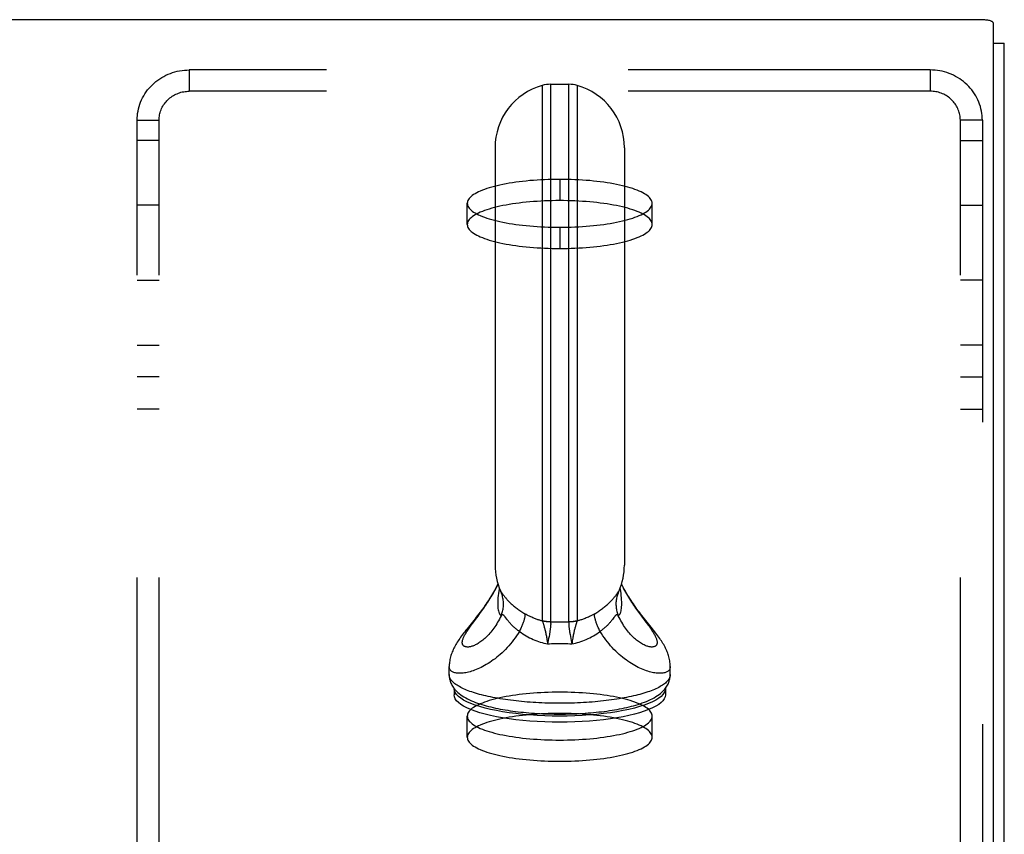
# Model space of a CAD drawing. Header units: inches. Extents: x 0 to 260, y 0 to 168.
# Tile 86 of 95: x 114.86 to 119.52, y 120.98 to 124.84. Entities that reach past the tile are written whole.
import ezdxf

# ---------------------------------------------------------------- set-up
doc = ezdxf.new("R2010")
doc.units = ezdxf.units.IN
doc.header["$LTSCALE"] = 14.290393
doc.header["$MEASUREMENT"] = 0
doc.linetypes.add('HIDDEN', pattern=[0.2, 0.1, -0.1])
doc.layers.get('0').update_dxf_attribs({"linetype": 'CONTINUOUS'})
doc.layers.add('02___PRT_ALL_AXES', color=7, linetype='CONTINUOUS')
doc.layers.add('DEFAULT_2', color=8, linetype='HIDDEN')

msp = doc.modelspace()

# ---------------------------------------------------------------- linework, layer by layer
at = {"color": 7, "linetype": 'Continuous'}
for p, q in [((119.4055, 124.8394), (47.6295, 124.8394)), ((119.4655, 124.8239), (119.4655, 118.3787)), ((119.4655, 124.7289), (119.5175, 124.7289)), ((119.4655, 124.7278), (119.5175, 124.7278)), ((117.331, 124.5283), (117.331, 121.9953)), ((117.3697, 124.5336), (117.3697, 121.9901)), ((117.3697, 124.5336), (117.4572, 124.5336)), ((117.4572, 121.9901), (117.4572, 124.5336)), ((117.4959, 124.5283), (117.4959, 121.9953)), ((117.1075, 124.2332), (117.1075, 122.2586)), ((117.7195, 124.2332), (117.7195, 122.2586)), ((117.1328, 122.1368), (117.1336, 122.1349)), ((117.1336, 122.1349), (117.1344, 122.1327)), ((117.1356, 122.1321), (117.1365, 122.1308)), ((117.1365, 122.1308), (117.139, 122.1273)), ((117.139, 122.1273), (117.1405, 122.1251)), ((117.1405, 122.1251), (117.1424, 122.1226)), ((117.6872, 122.1263), (117.6909, 122.1315)), ((117.0019, 121.9841), (117.0098, 121.9947)), ((117.0098, 121.9947), (117.0267, 122.0174)), ((117.0267, 122.0174), (117.0356, 122.0295)), ((117.1643, 122.0013), (117.1574, 122.0107)), ((117.8002, 122.0174), (117.8211, 121.9893)), ((116.9945, 121.974), (117.0019, 121.9841)), ((117.3591, 121.9017), (117.356, 121.8862)), ((117.361, 121.9116), (117.3591, 121.9017)), ((117.3628, 121.9212), (117.361, 121.9116)), ((117.3645, 121.9303), (117.3628, 121.9212)), ((117.4641, 121.9212), (117.4659, 121.9116)), ((117.4659, 121.9116), (117.4678, 121.9017)), ((117.4678, 121.9017), (117.4709, 121.8862)), ((116.8905, 121.7402), (116.8905, 121.7782)), ((117.9365, 121.7402), (117.9365, 121.7782)), ((116.9135, 121.6736), (116.9137, 121.675)), ((116.9135, 121.6736), (116.9135, 121.6446)), ((117.9133, 121.6751), (117.9135, 121.6736)), ((117.9135, 121.6736), (117.9135, 121.6446)), ((117.2804, 121.5587), (117.2935, 121.5577))]:
    msp.add_line(p, q, dxfattribs=at)
at = {"color": 3, "linetype": 'Continuous'}
msp.add_line((119.5175, 46.5236), (119.5175, 124.7289), dxfattribs=at)
at = {"color": 7, "linetype": 'Continuous'}
for points in [[(119.4655, 124.8239), (119.4652, 124.8252), (119.4645, 124.8266), (119.4634, 124.8279), (119.4618, 124.8292), (119.4598, 124.8304), (119.4574, 124.8316), (119.4546, 124.8328), (119.4514, 124.8338), (119.4479, 124.8348), (119.444, 124.8357), (119.4399, 124.8366), (119.4355, 124.8373), (119.4308, 124.8379), (119.426, 124.8384), (119.421, 124.8389), (119.4159, 124.8391), (119.4107, 124.8393), (119.4055, 124.8394)], [(117.1209, 122.1691), (117.1182, 122.1636), (117.1132, 122.1539), (117.1081, 122.1444), (117.1029, 122.1352), (117.0977, 122.126), (117.0924, 122.1171), (117.087, 122.1084), (117.0816, 122.0998), (117.0761, 122.0913), (117.0706, 122.083), (117.065, 122.0748), (117.0594, 122.0667), (117.0537, 122.0587), (117.048, 122.0508), (117.0422, 122.0429), (117.0364, 122.0352), (117.0306, 122.0275), (117.0247, 122.0199), (117.0187, 122.0123), (117.0126, 122.0045), (117.0064, 121.9966)], [(117.0356, 122.0295), (117.0402, 122.0358), (117.0448, 122.0422), (117.0495, 122.0488), (117.0542, 122.0554), (117.0589, 122.0623), (117.0637, 122.0692), (117.0685, 122.0764), (117.0733, 122.0836), (117.0781, 122.091), (117.0828, 122.0986), (117.0876, 122.1063), (117.0924, 122.1142), (117.0971, 122.1222), (117.1017, 122.1304), (117.1063, 122.1387), (117.1109, 122.1471), (117.1154, 122.1557), (117.1197, 122.1645), (117.1213, 122.1677)], [(117.1271, 122.1508), (117.1262, 122.1454), (117.1247, 122.1348), (117.1233, 122.1243), (117.1221, 122.1141), (117.1212, 122.1042), (117.1205, 122.0946), (117.1201, 122.0854), (117.1199, 122.0766)], [(117.1328, 122.1368), (117.1337, 122.1348), (117.1348, 122.1331)], [(117.1344, 122.1327), (117.1351, 122.1308), (117.1356, 122.1291), (117.136, 122.1278), (117.1363, 122.1266), (117.1365, 122.1258), (117.1367, 122.1253), (117.1367, 122.125)], [(117.1362, 122.0193), (117.1382, 122.0243), (117.1399, 122.0293), (117.1415, 122.0344), (117.143, 122.0395), (117.1442, 122.0447), (117.1452, 122.0499), (117.146, 122.0552), (117.1466, 122.0605), (117.1471, 122.0658), (117.1473, 122.0711), (117.1473, 122.0764), (117.1472, 122.0817), (117.1468, 122.087), (117.1463, 122.0923), (117.1455, 122.0976), (117.1446, 122.1028), (117.1434, 122.108), (117.1421, 122.1131), (117.1405, 122.1182), (117.1388, 122.1232), (117.1369, 122.1282), (117.1348, 122.1331)], [(117.1348, 122.1331), (117.1352, 122.1326), (117.1356, 122.1321)], [(117.6921, 122.1331), (117.69, 122.1282), (117.6881, 122.1232), (117.6864, 122.1182), (117.6848, 122.1131), (117.6835, 122.108), (117.6824, 122.1028), (117.6814, 122.0976), (117.6806, 122.0923), (117.6801, 122.087), (117.6797, 122.0817), (117.6796, 122.0764), (117.6796, 122.0711), (117.6798, 122.0658), (117.6803, 122.0605), (117.6809, 122.0552), (117.6817, 122.0499), (117.6827, 122.0447), (117.684, 122.0395), (117.6854, 122.0344), (117.687, 122.0293), (117.6888, 122.0243), (117.6907, 122.0193)], [(117.6903, 122.1253), (117.6902, 122.1251), (117.6902, 122.125), (117.6903, 122.1253), (117.6904, 122.1258), (117.6906, 122.1266), (117.6909, 122.1278), (117.6913, 122.1292), (117.6918, 122.1308), (117.6925, 122.1327)], [(117.6909, 122.1315), (117.6914, 122.1321), (117.6918, 122.1326), (117.6921, 122.1331)], [(117.6921, 122.1331), (117.6932, 122.1348), (117.6942, 122.1368)], [(117.6925, 122.1327), (117.6934, 122.1349), (117.6942, 122.1368)], [(117.707, 122.0766), (117.7068, 122.0854), (117.7064, 122.0946), (117.7057, 122.1042), (117.7048, 122.1141), (117.7036, 122.1243), (117.7022, 122.1348), (117.7007, 122.1454), (117.6998, 122.1508)], [(117.7056, 122.1677), (117.7072, 122.1645), (117.7116, 122.1557), (117.716, 122.1471), (117.7206, 122.1387), (117.7252, 122.1304), (117.7299, 122.1222), (117.7346, 122.1142), (117.7393, 122.1063), (117.7441, 122.0986), (117.7489, 122.091), (117.7537, 122.0836), (117.7585, 122.0764), (117.7632, 122.0692), (117.768, 122.0623), (117.7728, 122.0554), (117.7775, 122.0488), (117.7821, 122.0422), (117.7868, 122.0358), (117.7913, 122.0295), (117.8002, 122.0174)], [(117.8269, 121.9887), (117.8205, 121.9967), (117.8143, 122.0045), (117.8082, 122.0123), (117.8022, 122.0199), (117.7963, 122.0276), (117.7905, 122.0352), (117.7847, 122.043), (117.7789, 122.0508), (117.7732, 122.0587), (117.7675, 122.0667), (117.7619, 122.0748), (117.7563, 122.083), (117.7508, 122.0913), (117.7453, 122.0998), (117.7399, 122.1084), (117.7345, 122.1171), (117.7292, 122.1261), (117.724, 122.1352), (117.7188, 122.1445), (117.7137, 122.154), (117.7087, 122.1637), (117.706, 122.1691)], [(117.1424, 122.1226), (117.1434, 122.1212), (117.1445, 122.1197), (117.1457, 122.1181), (117.147, 122.1164), (117.1485, 122.1145), (117.1501, 122.1125), (117.1518, 122.1104), (117.1537, 122.1081), (117.1557, 122.1056), (117.1579, 122.103), (117.1603, 122.1003), (117.1628, 122.0975), (117.1654, 122.0946), (117.1682, 122.0916), (117.1711, 122.0886), (117.1742, 122.0855), (117.1774, 122.0823), (117.1807, 122.0791), (117.1842, 122.0759), (117.1878, 122.0726), (117.1915, 122.0694), (117.1953, 122.0661), (117.1992, 122.0628), (117.2032, 122.0596), (117.2073, 122.0563), (117.2115, 122.0531), (117.2157, 122.0499), (117.2201, 122.0468), (117.2245, 122.0437), (117.2291, 122.0406), (117.2336, 122.0375), (117.2383, 122.0345), (117.243, 122.0316), (117.2479, 122.0286)], [(117.5791, 122.0286), (117.5839, 122.0316), (117.5886, 122.0345), (117.5933, 122.0375), (117.5979, 122.0406), (117.6024, 122.0437), (117.6068, 122.0468), (117.6112, 122.0499), (117.6154, 122.0531), (117.6196, 122.0563), (117.6237, 122.0596), (117.6277, 122.0628), (117.6316, 122.0661), (117.6355, 122.0694), (117.6392, 122.0726), (117.6427, 122.0759), (117.6462, 122.0791), (117.6495, 122.0823), (117.6527, 122.0855), (117.6558, 122.0886), (117.6587, 122.0916), (117.6615, 122.0946), (117.6641, 122.0975), (117.6666, 122.1003), (117.669, 122.103), (117.6712, 122.1056), (117.6733, 122.1081), (117.6751, 122.1104), (117.6769, 122.1125), (117.6784, 122.1145), (117.6799, 122.1164), (117.6812, 122.1181), (117.6824, 122.1197), (117.6835, 122.1212), (117.6846, 122.1226), (117.6855, 122.1239), (117.6872, 122.1263)], [(117.1199, 122.0766), (117.1201, 122.0684), (117.1205, 122.0608), (117.1212, 122.0538), (117.1221, 122.0474), (117.1233, 122.0417), (117.1247, 122.0366), (117.1262, 122.0322), (117.128, 122.0284), (117.1299, 122.0253), (117.1319, 122.0227), (117.134, 122.0207), (117.1362, 122.0193)], [(117.6907, 122.0193), (117.6929, 122.0207), (117.695, 122.0227), (117.6971, 122.0253), (117.6989, 122.0284), (117.7007, 122.0322), (117.7022, 122.0366), (117.7036, 122.0417), (117.7048, 122.0474), (117.7057, 122.0538), (117.7064, 122.0608), (117.7068, 122.0684), (117.707, 122.0766)], [(117.1362, 122.0193), (117.1323, 122.0112), (117.1282, 122.0032), (117.124, 121.9955), (117.1197, 121.988), (117.1154, 121.9807), (117.1109, 121.9736), (117.1063, 121.9668), (117.1017, 121.9602), (117.0971, 121.9538), (117.0924, 121.9477), (117.0876, 121.9418), (117.0828, 121.9362), (117.0781, 121.9308), (117.0733, 121.9257), (117.0685, 121.9208), (117.0637, 121.9162), (117.0589, 121.9118), (117.0542, 121.9076), (117.0495, 121.9037), (117.0448, 121.9), (117.0402, 121.8966), (117.0356, 121.8934), (117.0311, 121.8904), (117.0267, 121.8877), (117.0223, 121.8851), (117.018, 121.8828), (117.0139, 121.8807), (117.0098, 121.8789), (117.0058, 121.8772), (117.0019, 121.8757), (116.9981, 121.8744), (116.9945, 121.8734), (116.991, 121.8725), (116.9876, 121.8718), (116.9843, 121.8713), (116.9812, 121.871), (116.9782, 121.8708), (116.9753, 121.8709), (116.9726, 121.8711), (116.9701, 121.8714), (116.9677, 121.872), (116.9655, 121.8727), (116.9635, 121.8735), (116.9616, 121.8745), (116.9599, 121.8757), (116.9583, 121.877), (116.9569, 121.8785), (116.9558, 121.8801), (116.9548, 121.8818), (116.9539, 121.8837), (116.9533, 121.8857), (116.9528, 121.8878), (116.9525, 121.89), (116.9525, 121.8924), (116.9525, 121.8949), (116.9528, 121.8976), (116.9533, 121.9003), (116.9539, 121.9032), (116.9548, 121.9062), (116.9558, 121.9093), (116.9569, 121.9125), (116.9583, 121.9158), (116.9599, 121.9192)], [(117.0064, 121.9966), (116.9936, 121.9807), (116.9873, 121.9728), (116.975, 121.9575)], [(117.1574, 122.0107), (117.1559, 122.0126), (117.1545, 122.0144), (117.1532, 122.0161), (117.152, 122.0175), (117.1509, 122.0188), (117.1498, 122.0199), (117.1488, 122.0209), (117.1478, 122.0217), (117.1469, 122.0224), (117.1459, 122.023), (117.145, 122.0234), (117.1442, 122.0236), (117.1433, 122.0238), (117.1425, 122.0238), (117.1416, 122.0236), (117.1408, 122.0233), (117.1399, 122.0229), (117.139, 122.0222), (117.1381, 122.0215), (117.1371, 122.0205), (117.1362, 122.0193)], [(117.2225, 121.9451), (117.2191, 121.9474), (117.2157, 121.9498), (117.2123, 121.9523), (117.2091, 121.9548), (117.2058, 121.9573), (117.2027, 121.9599), (117.1996, 121.9626), (117.1966, 121.9653), (117.1936, 121.968), (117.1907, 121.9708), (117.1879, 121.9736), (117.1852, 121.9764), (117.1825, 121.9792), (117.1799, 121.9821), (117.1774, 121.985), (117.175, 121.9878), (117.1727, 121.9906), (117.1704, 121.9934), (117.1683, 121.9961), (117.1663, 121.9987), (117.1643, 122.0013)], [(117.2479, 122.0286), (117.2482, 122.0272), (117.2485, 122.0255), (117.2486, 122.0237), (117.2487, 122.0217), (117.2486, 122.0196), (117.2484, 122.0173), (117.2481, 122.0148), (117.2477, 122.0122), (117.2472, 122.0095), (117.2465, 122.0066), (117.2458, 122.0036), (117.2449, 122.0004), (117.244, 121.9971), (117.2429, 121.9937), (117.2417, 121.9902), (117.2405, 121.9866), (117.2391, 121.9828), (117.2376, 121.979), (117.236, 121.975), (117.2344, 121.971), (117.2326, 121.9668), (117.2308, 121.9626), (117.2288, 121.9583), (117.2268, 121.954), (117.2247, 121.9495), (117.2225, 121.9451)], [(117.3313, 121.9942), (117.3286, 121.9949), (117.3258, 121.9956), (117.3229, 121.9964), (117.3199, 121.9973), (117.3167, 121.9983), (117.3134, 121.9993), (117.3099, 122.0004), (117.3063, 122.0016), (117.3026, 122.0029), (117.2986, 122.0043), (117.2945, 122.0059), (117.2902, 122.0076), (117.2857, 122.0095), (117.281, 122.0115), (117.2761, 122.0137), (117.271, 122.0162), (117.2656, 122.0188), (117.2599, 122.0218), (117.254, 122.0251), (117.2479, 122.0286)], [(117.331, 121.9953), (117.331, 121.995), (117.3311, 121.9948), (117.3312, 121.9945), (117.3313, 121.9942)], [(117.3697, 121.9901), (117.3648, 121.9902), (117.3599, 121.9904), (117.3551, 121.9908), (117.3502, 121.9914), (117.3454, 121.9921), (117.3405, 121.993), (117.3358, 121.9941), (117.331, 121.9953)], [(117.3697, 121.9896), (117.3649, 121.9896), (117.36, 121.9898), (117.3552, 121.9901), (117.3503, 121.9906), (117.3455, 121.9913), (117.3407, 121.9921), (117.336, 121.9931), (117.3313, 121.9942)], [(117.3313, 121.9942), (117.3317, 121.9929), (117.3322, 121.9915), (117.3328, 121.99), (117.3333, 121.9882), (117.334, 121.9863), (117.3346, 121.9842), (117.3353, 121.9819), (117.3361, 121.9795), (117.3369, 121.9768), (117.3377, 121.974), (117.3386, 121.9709), (117.3395, 121.9677), (117.3405, 121.9643), (117.3414, 121.9608), (117.3424, 121.957), (117.3434, 121.9532), (117.3444, 121.9491), (117.3454, 121.945), (117.3465, 121.9407), (117.3474, 121.9362), (117.3484, 121.9317), (117.3494, 121.927), (117.3503, 121.9222), (117.3513, 121.9173), (117.3521, 121.9123), (117.353, 121.9072), (117.3538, 121.902), (117.3546, 121.8968), (117.3553, 121.8915), (117.356, 121.8862)], [(117.4959, 121.9953), (117.4912, 121.9941), (117.4864, 121.993), (117.4816, 121.9921), (117.4767, 121.9914), (117.4719, 121.9908), (117.467, 121.9904), (117.4621, 121.9902), (117.4572, 121.9901)], [(117.4956, 121.9942), (117.4909, 121.9931), (117.4862, 121.9921), (117.4814, 121.9913), (117.4766, 121.9906), (117.4718, 121.9901), (117.4669, 121.9898), (117.4621, 121.9896), (117.4572, 121.9896)], [(117.4956, 121.9942), (117.4952, 121.9929), (117.4947, 121.9915), (117.4942, 121.99), (117.4936, 121.9882), (117.493, 121.9863), (117.4923, 121.9842), (117.4916, 121.9819), (117.4908, 121.9795), (117.49, 121.9768), (117.4892, 121.974), (117.4883, 121.9709), (117.4874, 121.9677), (117.4864, 121.9643), (117.4855, 121.9608), (117.4845, 121.957), (117.4835, 121.9532), (117.4825, 121.9491), (117.4815, 121.945), (117.4805, 121.9407), (117.4795, 121.9362), (117.4785, 121.9317), (117.4775, 121.927), (117.4766, 121.9222), (117.4757, 121.9173), (117.4748, 121.9123), (117.4739, 121.9072), (117.4731, 121.902), (117.4723, 121.8968), (117.4716, 121.8915), (117.4709, 121.8862)], [(117.5791, 122.0286), (117.5725, 122.0248), (117.5662, 122.0214), (117.5602, 122.0183), (117.5545, 122.0155), (117.549, 122.0129), (117.5437, 122.0106), (117.5387, 122.0084), (117.5339, 122.0065), (117.5293, 122.0047), (117.5249, 122.0031), (117.5207, 122.0016), (117.5166, 122.0003), (117.5128, 121.999), (117.509, 121.9979), (117.5055, 121.9968), (117.5021, 121.9959), (117.4988, 121.995), (117.4956, 121.9942)], [(117.4959, 121.9953), (117.4959, 121.995), (117.4958, 121.9948), (117.4958, 121.9945), (117.4956, 121.9942)], [(117.6044, 121.9451), (117.6022, 121.9495), (117.6001, 121.954), (117.5981, 121.9583), (117.5961, 121.9626), (117.5943, 121.9668), (117.5925, 121.971), (117.5909, 121.975), (117.5893, 121.979), (117.5878, 121.9828), (117.5865, 121.9866), (117.5852, 121.9902), (117.584, 121.9937), (117.5829, 121.9971), (117.582, 122.0004), (117.5811, 122.0036), (117.5804, 122.0066), (117.5797, 122.0095), (117.5792, 122.0122), (117.5788, 122.0148), (117.5785, 122.0173), (117.5783, 122.0196), (117.5782, 122.0217), (117.5783, 122.0237), (117.5784, 122.0255), (117.5787, 122.0272), (117.5791, 122.0286)], [(117.6695, 122.0107), (117.6626, 122.0013), (117.6606, 121.9987), (117.6586, 121.9961), (117.6565, 121.9934), (117.6542, 121.9906), (117.6519, 121.9878), (117.6495, 121.985), (117.647, 121.9821), (117.6444, 121.9792), (117.6418, 121.9764), (117.639, 121.9736), (117.6362, 121.9708), (117.6333, 121.968), (117.6304, 121.9653), (117.6273, 121.9626), (117.6242, 121.9599), (117.6211, 121.9573), (117.6179, 121.9548), (117.6146, 121.9523), (117.6112, 121.9498), (117.6078, 121.9474), (117.6044, 121.9451)], [(117.6907, 122.0193), (117.6898, 122.0205), (117.6888, 122.0215), (117.6879, 122.0222), (117.687, 122.0229), (117.6862, 122.0233), (117.6853, 122.0236), (117.6845, 122.0238), (117.6836, 122.0238), (117.6827, 122.0236), (117.6819, 122.0234), (117.681, 122.023), (117.6801, 122.0224), (117.6791, 122.0217), (117.6782, 122.0209), (117.6771, 122.02), (117.6761, 122.0188), (117.6749, 122.0175), (117.6737, 122.0161), (117.6724, 122.0144), (117.671, 122.0126), (117.6695, 122.0107)], [(117.7299, 121.9538), (117.7252, 121.9601), (117.7206, 121.9668), (117.716, 121.9736), (117.7116, 121.9807), (117.7072, 121.988), (117.7029, 121.9955), (117.6987, 122.0032), (117.6947, 122.0112), (117.6907, 122.0193)], [(116.975, 121.9575), (116.9692, 121.9501), (116.9636, 121.943), (116.9584, 121.9362), (116.9534, 121.9297), (116.9487, 121.9234), (116.9443, 121.9173), (116.9401, 121.9113), (116.936, 121.9054), (116.9321, 121.8996), (116.9284, 121.8938), (116.9248, 121.888), (116.9214, 121.8822), (116.9181, 121.8764), (116.915, 121.8706), (116.9121, 121.8649), (116.9093, 121.8591), (116.9068, 121.8534), (116.9044, 121.8477), (116.9022, 121.842), (116.9002, 121.8363), (116.8984, 121.8304), (116.8967, 121.8244), (116.8951, 121.8183), (116.8938, 121.8122), (116.8927, 121.806), (116.8918, 121.7999), (116.8912, 121.7938), (116.8907, 121.7878), (116.8905, 121.7818), (116.8905, 121.7782)], [(116.9599, 121.9192), (116.9616, 121.9228), (116.9635, 121.9264), (116.9655, 121.9302), (116.9677, 121.9341), (116.9701, 121.9381), (116.9726, 121.9422), (116.9753, 121.9464), (116.9782, 121.9507), (116.9812, 121.9551), (116.9843, 121.9597), (116.9876, 121.9643), (116.991, 121.9691), (116.9945, 121.974)], [(117.3697, 121.9896), (117.37, 121.9884), (117.3702, 121.9871), (117.3704, 121.9856), (117.3705, 121.9839), (117.3706, 121.9821), (117.3706, 121.9801), (117.3706, 121.9779), (117.3705, 121.9756), (117.3703, 121.9731), (117.3702, 121.9705), (117.3699, 121.9676), (117.3696, 121.9646), (117.3692, 121.9614), (117.3688, 121.958), (117.3684, 121.9545), (117.3678, 121.9508), (117.3673, 121.947), (117.3666, 121.943), (117.366, 121.9389), (117.3653, 121.9347), (117.3645, 121.9303)], [(117.3697, 121.9901), (117.3807, 121.9902), (117.3916, 121.9903), (117.4025, 121.9904), (117.4135, 121.9904)], [(117.3697, 121.9901), (117.3697, 121.99), (117.3697, 121.9899), (117.3697, 121.9897), (117.3697, 121.9896)], [(117.4135, 121.9904), (117.4244, 121.9904), (117.4353, 121.9903), (117.4462, 121.9902), (117.4572, 121.9901)], [(117.4572, 121.9896), (117.4569, 121.9884), (117.4567, 121.9871), (117.4565, 121.9856), (117.4564, 121.9839), (117.4564, 121.9821), (117.4563, 121.9801), (117.4564, 121.9779), (117.4564, 121.9756), (117.4566, 121.9731), (117.4568, 121.9705), (117.457, 121.9676), (117.4573, 121.9646), (117.4577, 121.9614), (117.4581, 121.958), (117.4586, 121.9545), (117.4591, 121.9508), (117.4596, 121.947), (117.4603, 121.943), (117.4609, 121.9389), (117.4617, 121.9347), (117.4624, 121.9303), (117.4641, 121.9212)], [(117.4572, 121.9901), (117.4572, 121.99), (117.4572, 121.9899), (117.4572, 121.9897), (117.4572, 121.9896)], [(117.8211, 121.9893), (117.8288, 121.979), (117.8324, 121.974), (117.836, 121.9691), (117.8394, 121.9643), (117.8426, 121.9597), (117.8457, 121.9551), (117.8487, 121.9507), (117.8516, 121.9464), (117.8543, 121.9422), (117.8568, 121.9381), (117.8592, 121.9341), (117.8614, 121.9302), (117.8635, 121.9264), (117.8653, 121.9228), (117.8671, 121.9192), (117.8686, 121.9158), (117.87, 121.9125), (117.8712, 121.9093), (117.8722, 121.9062), (117.873, 121.9032), (117.8736, 121.9003), (117.8741, 121.8976), (117.8744, 121.8949), (117.8745, 121.8924), (117.8744, 121.89), (117.8741, 121.8878), (117.8736, 121.8857), (117.873, 121.8837), (117.8722, 121.8818), (117.8712, 121.8801), (117.87, 121.8785), (117.8686, 121.877), (117.8671, 121.8757), (117.8653, 121.8745), (117.8635, 121.8735), (117.8614, 121.8727), (117.8592, 121.872), (117.8568, 121.8714), (117.8543, 121.8711), (117.8516, 121.8709), (117.8487, 121.8708), (117.8457, 121.871), (117.8426, 121.8713), (117.8394, 121.8718), (117.836, 121.8725), (117.8324, 121.8734), (117.8288, 121.8744), (117.825, 121.8757), (117.8211, 121.8772), (117.8171, 121.8789), (117.8131, 121.8807), (117.8089, 121.8828), (117.8046, 121.8851), (117.8002, 121.8877), (117.7958, 121.8904), (117.7913, 121.8934), (117.7868, 121.8966), (117.7821, 121.9), (117.7775, 121.9037), (117.7728, 121.9076), (117.768, 121.9118), (117.7632, 121.9162), (117.7585, 121.9208), (117.7537, 121.9257), (117.7489, 121.9308), (117.7441, 121.9362), (117.7393, 121.9418), (117.7346, 121.9477), (117.7299, 121.9538)], [(117.9365, 121.7782), (117.9364, 121.7818), (117.9362, 121.7878), (117.9357, 121.7938), (117.9351, 121.7999), (117.9342, 121.806), (117.9331, 121.8122), (117.9318, 121.8183), (117.9303, 121.8244), (117.9286, 121.8304), (117.9267, 121.8363), (117.9247, 121.842), (117.9225, 121.8477), (117.9202, 121.8534), (117.9176, 121.8591), (117.9148, 121.8649), (117.9119, 121.8707), (117.9088, 121.8764), (117.9055, 121.8822), (117.9021, 121.888), (117.8985, 121.8938), (117.8948, 121.8996), (117.8909, 121.9054), (117.8869, 121.9113), (117.8826, 121.9173), (117.8782, 121.9234), (117.8735, 121.9297), (117.8685, 121.9362), (117.8633, 121.943), (117.8577, 121.9501), (117.8519, 121.9575), (117.8458, 121.9651), (117.8269, 121.9887)], [(117.2225, 121.9451), (117.216, 121.9345), (117.2093, 121.9243), (117.2023, 121.9142), (117.1952, 121.9044), (117.1878, 121.8949), (117.1803, 121.8856), (117.1726, 121.8766), (117.1647, 121.868), (117.1567, 121.8596), (117.1487, 121.8515), (117.1405, 121.8438), (117.1323, 121.8363), (117.124, 121.8292), (117.1157, 121.8223), (117.1074, 121.8158), (117.0991, 121.8096), (117.0907, 121.8037), (117.0824, 121.7981), (117.0741, 121.7929), (117.0659, 121.7879), (117.0578, 121.7832), (117.0497, 121.7789), (117.0417, 121.7748), (117.0338, 121.771), (117.026, 121.7675), (117.0183, 121.7643), (117.0108, 121.7614), (117.0035, 121.7588), (116.9962, 121.7564), (116.9892, 121.7543), (116.9823, 121.7524), (116.9756, 121.7508), (116.9691, 121.7495), (116.9628, 121.7484), (116.9567, 121.7476), (116.9509, 121.747), (116.9453, 121.7466), (116.9399, 121.7465), (116.9347, 121.7466), (116.9298, 121.7469), (116.9252, 121.7474), (116.9208, 121.7481), (116.9167, 121.7491), (116.9129, 121.7502), (116.9094, 121.7516), (116.9061, 121.7531), (116.9032, 121.7548), (116.9005, 121.7567), (116.8982, 121.7588), (116.8961, 121.7611), (116.8944, 121.7635), (116.893, 121.7661), (116.8919, 121.7689), (116.8911, 121.7719), (116.8906, 121.775), (116.8905, 121.7782)], [(117.2225, 121.9451), (117.2304, 121.9394), (117.2383, 121.934), (117.2464, 121.9289), (117.2545, 121.924), (117.2627, 121.9194), (117.2709, 121.9151), (117.2792, 121.911), (117.2876, 121.9072), (117.296, 121.9037), (117.3045, 121.9005), (117.313, 121.8974), (117.3215, 121.8947), (117.3301, 121.8922), (117.3387, 121.8899), (117.3474, 121.888), (117.356, 121.8862)], [(117.4709, 121.8862), (117.4795, 121.888), (117.4882, 121.89), (117.4968, 121.8922), (117.5054, 121.8947), (117.5139, 121.8974), (117.5224, 121.9005), (117.5309, 121.9037), (117.5393, 121.9072), (117.5477, 121.911), (117.556, 121.9151), (117.5643, 121.9194), (117.5725, 121.924), (117.5806, 121.9289), (117.5886, 121.934), (117.5965, 121.9394), (117.6044, 121.9451)], [(117.9365, 121.7782), (117.9363, 121.775), (117.9358, 121.7719), (117.935, 121.7689), (117.9339, 121.7661), (117.9325, 121.7635), (117.9308, 121.7611), (117.9287, 121.7588), (117.9264, 121.7567), (117.9237, 121.7548), (117.9208, 121.7531), (117.9175, 121.7516), (117.914, 121.7502), (117.9102, 121.7491), (117.9061, 121.7481), (117.9017, 121.7474), (117.8971, 121.7469), (117.8922, 121.7466), (117.8871, 121.7465), (117.8817, 121.7466), (117.876, 121.747), (117.8702, 121.7476), (117.8641, 121.7484), (117.8578, 121.7495), (117.8513, 121.7508), (117.8446, 121.7524), (117.8377, 121.7543), (117.8307, 121.7564), (117.8235, 121.7588), (117.8161, 121.7614), (117.8086, 121.7643), (117.8009, 121.7675), (117.7931, 121.771), (117.7852, 121.7748), (117.7772, 121.7789), (117.7692, 121.7832), (117.761, 121.7879), (117.7528, 121.7929), (117.7445, 121.7981), (117.7362, 121.8037), (117.7279, 121.8096), (117.7195, 121.8158), (117.7112, 121.8223), (117.7029, 121.8292), (117.6946, 121.8363), (117.6864, 121.8438), (117.6782, 121.8515), (117.6702, 121.8596), (117.6622, 121.868), (117.6544, 121.8766), (117.6467, 121.8856), (117.6391, 121.8949), (117.6317, 121.9044), (117.6246, 121.9142), (117.6176, 121.9243), (117.6109, 121.9345), (117.6044, 121.9451)], [(117.356, 121.8862), (117.3656, 121.8866), (117.3752, 121.8869), (117.3848, 121.8871), (117.3944, 121.8873), (117.4039, 121.8874), (117.4135, 121.8874)], [(117.4135, 121.8874), (117.423, 121.8874), (117.4326, 121.8873), (117.4421, 121.8871), (117.4517, 121.8869), (117.4613, 121.8866), (117.4709, 121.8862)], [(116.8905, 121.7402), (116.8906, 121.7352), (116.891, 121.7302), (116.8916, 121.7251), (116.8925, 121.7201), (116.8937, 121.7151), (116.8951, 121.7101), (116.8968, 121.7051), (116.8988, 121.7002), (116.901, 121.6953), (116.9036, 121.6903), (116.9064, 121.6854), (116.9096, 121.6805), (116.9132, 121.6756), (116.9172, 121.6707), (116.9216, 121.6657), (116.9265, 121.6607), (116.932, 121.6556), (116.938, 121.6505), (116.9448, 121.6453), (116.9522, 121.6401), (116.9602, 121.6351), (116.9687, 121.6302), (116.9775, 121.6255), (116.9866, 121.621), (116.9959, 121.6168), (117.0054, 121.6128), (117.0151, 121.6091), (117.0249, 121.6055), (117.0349, 121.6021), (117.0451, 121.5989), (117.0554, 121.5958), (117.0658, 121.5928), (117.0765, 121.59), (117.0873, 121.5873), (117.0982, 121.5847), (117.1094, 121.5823)], [(117.097, 121.6325), (117.0858, 121.6347), (117.0749, 121.6371), (117.0642, 121.6395), (117.0538, 121.642), (117.0436, 121.6445), (117.0338, 121.6471), (117.0242, 121.6498), (117.0148, 121.6526), (117.0058, 121.6554), (116.9971, 121.6583), (116.9887, 121.6613), (116.9806, 121.6643), (116.9728, 121.6673), (116.9653, 121.6704), (116.9582, 121.6736), (116.9514, 121.6768), (116.9449, 121.6801), (116.9388, 121.6834), (116.933, 121.6867), (116.9276, 121.6901), (116.9225, 121.6935), (116.9178, 121.697), (116.9135, 121.7005), (116.9095, 121.704), (116.9059, 121.7076), (116.9027, 121.7111), (116.8998, 121.7147), (116.8973, 121.7183), (116.8952, 121.722), (116.8935, 121.7256), (116.8922, 121.7292), (116.8912, 121.7329), (116.8906, 121.7366), (116.8905, 121.7402)], [(117.7082, 121.5803), (117.7195, 121.5827), (117.7307, 121.5852), (117.7417, 121.5878), (117.7525, 121.5905), (117.7632, 121.5934), (117.7737, 121.5964), (117.784, 121.5995), (117.7942, 121.6028), (117.8042, 121.6063), (117.814, 121.6099), (117.8236, 121.6137), (117.8331, 121.6177), (117.8424, 121.622), (117.8515, 121.6265), (117.8602, 121.6313), (117.8686, 121.6362), (117.8764, 121.6413), (117.8836, 121.6464), (117.8902, 121.6516), (117.8961, 121.6566), (117.9014, 121.6616), (117.9061, 121.6666), (117.9104, 121.6715), (117.9142, 121.6763), (117.9177, 121.6811), (117.9208, 121.686), (117.9236, 121.6908), (117.9261, 121.6956), (117.9283, 121.7004), (117.9302, 121.7053), (117.9318, 121.7102), (117.9333, 121.7152), (117.9344, 121.7201), (117.9353, 121.7251), (117.9359, 121.7301), (117.9363, 121.7352), (117.9365, 121.7402)], [(117.9365, 121.7402), (117.9363, 121.7366), (117.9357, 121.7329), (117.9347, 121.7292), (117.9334, 121.7256), (117.9317, 121.722), (117.9296, 121.7183), (117.9271, 121.7147), (117.9242, 121.7111), (117.921, 121.7076), (117.9174, 121.704), (117.9134, 121.7005), (117.9091, 121.697), (117.9044, 121.6935), (117.8993, 121.6901), (117.8939, 121.6867), (117.8881, 121.6834), (117.882, 121.6801), (117.8755, 121.6768), (117.8687, 121.6736), (117.8616, 121.6704), (117.8541, 121.6673), (117.8463, 121.6643), (117.8382, 121.6613), (117.8298, 121.6583), (117.8211, 121.6554), (117.8121, 121.6526), (117.8028, 121.6498), (117.7932, 121.6471), (117.7833, 121.6445), (117.7731, 121.642), (117.7627, 121.6395), (117.752, 121.6371), (117.7411, 121.6347)], [(117.3072, 121.5471), (117.2726, 121.5494), (117.2387, 121.5523), (117.2058, 121.5559), (117.1738, 121.56), (117.1431, 121.5647), (117.1138, 121.57), (117.086, 121.5758), (117.0599, 121.5821), (117.0356, 121.5888), (117.0132, 121.596), (116.9928, 121.6036), (116.9746, 121.6116), (116.9586, 121.6198), (116.945, 121.6284), (116.9337, 121.6371), (116.9249, 121.6461), (116.9185, 121.6552), (116.9147, 121.6643), (116.9135, 121.6736)], [(117.9135, 121.6736), (117.9122, 121.6643), (117.9084, 121.6552), (117.902, 121.6461), (117.8932, 121.6371), (117.8819, 121.6284), (117.8683, 121.6198), (117.8523, 121.6116), (117.8341, 121.6036), (117.8137, 121.596), (117.7913, 121.5888), (117.767, 121.5821), (117.7409, 121.5758), (117.7131, 121.57), (117.6838, 121.5647), (117.6531, 121.56), (117.6212, 121.5559), (117.5882, 121.5523), (117.5543, 121.5494)], [(117.1138, 121.541), (117.086, 121.5468), (117.0599, 121.5531), (117.0356, 121.5599), (117.0132, 121.5671), (116.9928, 121.5746), (116.9746, 121.5826), (116.9586, 121.5908), (116.945, 121.5994), (116.9337, 121.6081), (116.9249, 121.6171), (116.9185, 121.6262), (116.9147, 121.6354), (116.9135, 121.6446)], [(117.4135, 121.6049), (117.3993, 121.6049), (117.3851, 121.6051), (117.371, 121.6053), (117.3569, 121.6057), (117.3429, 121.6061), (117.3288, 121.6066), (117.3149, 121.6073), (117.301, 121.608), (117.2872, 121.6089), (117.2735, 121.6098), (117.2599, 121.6108), (117.2465, 121.612), (117.2331, 121.6132), (117.2199, 121.6145), (117.2068, 121.6159), (117.1939, 121.6174), (117.1811, 121.619), (117.1685, 121.6206), (117.1561, 121.6224), (117.1438, 121.6242), (117.1318, 121.6262), (117.12, 121.6282), (117.1083, 121.6303), (117.097, 121.6325)], [(117.7411, 121.6347), (117.73, 121.6325), (117.7186, 121.6303), (117.707, 121.6282), (117.6951, 121.6262), (117.6831, 121.6242), (117.6709, 121.6224), (117.6584, 121.6206), (117.6458, 121.619), (117.6331, 121.6174), (117.6201, 121.6159), (117.607, 121.6145), (117.5938, 121.6132), (117.5805, 121.612), (117.567, 121.6108), (117.5534, 121.6098), (117.5397, 121.6089), (117.5259, 121.608), (117.512, 121.6073), (117.4981, 121.6066), (117.4841, 121.6061), (117.47, 121.6057), (117.4559, 121.6053), (117.4418, 121.6051), (117.4276, 121.6049), (117.4135, 121.6049)], [(117.9135, 121.6446), (117.9122, 121.6354), (117.9084, 121.6262), (117.902, 121.6171), (117.8932, 121.6081), (117.8819, 121.5994), (117.8683, 121.5908), (117.8523, 121.5826), (117.8341, 121.5746), (117.8137, 121.5671), (117.7913, 121.5599), (117.767, 121.5531), (117.7409, 121.5468)], [(117.1094, 121.5823), (117.1207, 121.5799), (117.1321, 121.5777), (117.1438, 121.5755), (117.1555, 121.5735), (117.1674, 121.5716), (117.1795, 121.5697), (117.1917, 121.568), (117.204, 121.5664), (117.2165, 121.5649), (117.2291, 121.5634), (117.2417, 121.5621), (117.2545, 121.5609), (117.2674, 121.5597), (117.2804, 121.5587)], [(117.5344, 121.5578), (117.5475, 121.5588), (117.5606, 121.5598), (117.5736, 121.561), (117.5865, 121.5622), (117.5992, 121.5636), (117.6119, 121.565), (117.6244, 121.5666), (117.6368, 121.5682), (117.6491, 121.57), (117.6612, 121.5718), (117.6732, 121.5738), (117.685, 121.5759), (117.6967, 121.578), (117.7082, 121.5803)], [(117.3072, 121.5182), (117.2726, 121.5204), (117.2387, 121.5234), (117.2058, 121.5269), (117.1738, 121.531), (117.1431, 121.5357), (117.1138, 121.541)], [(117.2935, 121.5577), (117.3066, 121.5569), (117.3198, 121.5562), (117.3331, 121.5555), (117.3464, 121.555), (117.3598, 121.5545), (117.3732, 121.5542), (117.3866, 121.5539), (117.4, 121.5538), (117.4135, 121.5537)], [(117.4135, 121.5442), (117.3777, 121.5445), (117.3423, 121.5455), (117.3072, 121.5471)], [(117.4135, 121.5537), (117.427, 121.5538), (117.4406, 121.5539), (117.4541, 121.5542), (117.4676, 121.5545), (117.481, 121.555), (117.4945, 121.5555), (117.5078, 121.5562), (117.5211, 121.5569), (117.5344, 121.5578)], [(117.5543, 121.5494), (117.5197, 121.5471), (117.4846, 121.5455), (117.4492, 121.5445), (117.4135, 121.5442)], [(117.7409, 121.5468), (117.7131, 121.541), (117.6838, 121.5357), (117.6531, 121.531), (117.6212, 121.5269), (117.5882, 121.5234), (117.5543, 121.5204)], [(117.4135, 121.5152), (117.3777, 121.5155), (117.3423, 121.5165), (117.3072, 121.5182)], [(117.5543, 121.5204), (117.5197, 121.5182), (117.4846, 121.5165), (117.4492, 121.5155), (117.4135, 121.5152)]]:
    msp.add_lwpolyline(points, dxfattribs=at)
for centre, radius, start, end in [((117.4135, 124.2336), 0.306, 105.6303, 180), ((117.3697, 124.3899), 0.1437, 90, 105.6303), ((117.4572, 124.3899), 0.1437, 74.3697, 90), ((117.4135, 124.2336), 0.306, 0, 74.3697), ((117.4135, 122.2586), 0.306, 180, 203.4614), ((117.4135, 122.2586), 0.306, 336.5386, 360)]:
    msp.add_arc(centre, radius, start, end, dxfattribs=at)
at = {"layer": '02___PRT_ALL_AXES', "color": 8, "linetype": 'HIDDEN'}
for p, q in [((117.4135, 124.0838), (117.4135, 123.9834)), ((116.976, 123.8701), (116.976, 123.9706)), ((117.851, 123.8701), (117.851, 123.9706)), ((117.4135, 123.8573), (117.4135, 123.7569)), ((116.976, 121.4437), (116.976, 121.5441)), ((117.851, 121.4437), (117.851, 121.5441))]:
    msp.add_line(p, q, dxfattribs=at)
for points in [[(117.4135, 124.0838), (117.3954, 124.0837), (117.3773, 124.0834), (117.3593, 124.0829), (117.3414, 124.0823), (117.3237, 124.0814), (117.3061, 124.0803), (117.2886, 124.0791), (117.2714, 124.0777), (117.2544, 124.0761), (117.2377, 124.0743), (117.2213, 124.0723), (117.2052, 124.0702), (117.1895, 124.0678), (117.1742, 124.0654), (117.1592, 124.0627), (117.1447, 124.0599), (117.1307, 124.057), (117.1171, 124.0539), (117.1041, 124.0506), (117.0916, 124.0473), (117.0796, 124.0438), (117.0682, 124.0401), (117.0574, 124.0364), (117.0472, 124.0325), (117.0376, 124.0285), (117.0287, 124.0245), (117.0204, 124.0203), (117.0128, 124.0161), (117.0059, 124.0117), (116.9997, 124.0073), (116.9941, 124.0029), (116.9893, 123.9984), (116.9853, 123.9938), (116.9819, 123.9892), (116.9793, 123.9846), (116.9774, 123.9799), (116.9763, 123.9753), (116.976, 123.9706)], [(117.851, 123.9706), (117.8506, 123.9753), (117.8495, 123.9799), (117.8476, 123.9846), (117.845, 123.9892), (117.8416, 123.9938), (117.8376, 123.9984), (117.8328, 124.0029), (117.8272, 124.0073), (117.821, 124.0117), (117.8141, 124.0161), (117.8065, 124.0203), (117.7982, 124.0245), (117.7893, 124.0285), (117.7797, 124.0325), (117.7695, 124.0364), (117.7587, 124.0401), (117.7473, 124.0438), (117.7353, 124.0473), (117.7228, 124.0506), (117.7098, 124.0539), (117.6962, 124.057), (117.6822, 124.0599), (117.6677, 124.0627), (117.6527, 124.0654), (117.6374, 124.0678), (117.6217, 124.0702), (117.6056, 124.0723), (117.5892, 124.0743), (117.5725, 124.0761), (117.5555, 124.0777), (117.5383, 124.0791), (117.5209, 124.0803), (117.5032, 124.0814), (117.4855, 124.0823), (117.4676, 124.0829), (117.4496, 124.0834), (117.4315, 124.0837), (117.4135, 124.0838)], [(117.4135, 123.9834), (117.3954, 123.9833), (117.3773, 123.983), (117.3593, 123.9825), (117.3414, 123.9818), (117.3237, 123.9809), (117.3061, 123.9799), (117.2886, 123.9786), (117.2714, 123.9772), (117.2544, 123.9756), (117.2377, 123.9738), (117.2213, 123.9718), (117.2052, 123.9697), (117.1895, 123.9674), (117.1742, 123.9649), (117.1592, 123.9623), (117.1447, 123.9595), (117.1307, 123.9565), (117.1171, 123.9534), (117.1041, 123.9502), (117.0916, 123.9468), (117.0796, 123.9433), (117.0682, 123.9397), (117.0574, 123.9359), (117.0472, 123.9321), (117.0376, 123.9281), (117.0287, 123.924), (117.0204, 123.9198), (117.0128, 123.9156), (117.0059, 123.9113), (116.9997, 123.9069), (116.9941, 123.9024), (116.9893, 123.8979), (116.9853, 123.8934), (116.9819, 123.8888), (116.9793, 123.8841), (116.9774, 123.8795), (116.9763, 123.8748), (116.976, 123.8701)], [(116.976, 123.9706), (116.9763, 123.9659), (116.9774, 123.9612), (116.9793, 123.9566), (116.9819, 123.9519), (116.9853, 123.9473), (116.9893, 123.9428), (116.9941, 123.9383), (116.9997, 123.9338), (117.0059, 123.9294), (117.0128, 123.9251), (117.0204, 123.9208), (117.0287, 123.9167), (117.0376, 123.9126), (117.0472, 123.9086), (117.0574, 123.9048), (117.0682, 123.901), (117.0796, 123.8974), (117.0916, 123.8939), (117.1041, 123.8905), (117.1171, 123.8873), (117.1307, 123.8842), (117.1447, 123.8812), (117.1592, 123.8784), (117.1742, 123.8758), (117.1895, 123.8733), (117.2052, 123.871), (117.2213, 123.8688), (117.2377, 123.8669), (117.2544, 123.8651), (117.2714, 123.8635), (117.2886, 123.862), (117.3061, 123.8608), (117.3237, 123.8598), (117.3414, 123.8589), (117.3593, 123.8582), (117.3773, 123.8577), (117.3954, 123.8574), (117.4135, 123.8573)], [(117.851, 123.8701), (117.8506, 123.8748), (117.8495, 123.8795), (117.8476, 123.8841), (117.845, 123.8888), (117.8416, 123.8934), (117.8376, 123.8979), (117.8328, 123.9024), (117.8272, 123.9069), (117.821, 123.9113), (117.8141, 123.9156), (117.8065, 123.9198), (117.7982, 123.924), (117.7893, 123.9281), (117.7797, 123.9321), (117.7695, 123.9359), (117.7587, 123.9397), (117.7473, 123.9433), (117.7353, 123.9468), (117.7228, 123.9502), (117.7098, 123.9534), (117.6962, 123.9565), (117.6822, 123.9595), (117.6677, 123.9623), (117.6527, 123.9649), (117.6374, 123.9674), (117.6217, 123.9697), (117.6056, 123.9718), (117.5892, 123.9738), (117.5725, 123.9756), (117.5555, 123.9772), (117.5383, 123.9786), (117.5209, 123.9799), (117.5032, 123.9809), (117.4855, 123.9818), (117.4676, 123.9825), (117.4496, 123.983), (117.4315, 123.9833), (117.4135, 123.9834)], [(117.4135, 123.8573), (117.4315, 123.8574), (117.4496, 123.8577), (117.4676, 123.8582), (117.4855, 123.8589), (117.5032, 123.8598), (117.5209, 123.8608), (117.5383, 123.862), (117.5555, 123.8635), (117.5725, 123.8651), (117.5892, 123.8669), (117.6056, 123.8688), (117.6217, 123.871), (117.6374, 123.8733), (117.6527, 123.8758), (117.6677, 123.8784), (117.6822, 123.8812), (117.6962, 123.8842), (117.7098, 123.8873), (117.7228, 123.8905), (117.7353, 123.8939), (117.7473, 123.8974), (117.7587, 123.901), (117.7695, 123.9048), (117.7797, 123.9086), (117.7893, 123.9126), (117.7982, 123.9167), (117.8065, 123.9208), (117.8141, 123.9251), (117.821, 123.9294), (117.8272, 123.9338), (117.8328, 123.9383), (117.8376, 123.9428), (117.8416, 123.9473), (117.845, 123.9519), (117.8476, 123.9566), (117.8495, 123.9612), (117.8506, 123.9659), (117.851, 123.9706)], [(116.976, 123.8701), (116.9763, 123.8654), (116.9774, 123.8608), (116.9793, 123.8561), (116.9819, 123.8515), (116.9853, 123.8469), (116.9893, 123.8423), (116.9941, 123.8378), (116.9997, 123.8334), (117.0059, 123.829), (117.0128, 123.8246), (117.0204, 123.8204), (117.0287, 123.8162), (117.0376, 123.8122), (117.0472, 123.8082), (117.0574, 123.8043), (117.0682, 123.8006), (117.0796, 123.7969), (117.0916, 123.7934), (117.1041, 123.7901), (117.1171, 123.7868), (117.1307, 123.7837), (117.1447, 123.7808), (117.1592, 123.778), (117.1742, 123.7753), (117.1895, 123.7728), (117.2052, 123.7705), (117.2213, 123.7684), (117.2377, 123.7664), (117.2544, 123.7646), (117.2714, 123.763), (117.2886, 123.7616), (117.3061, 123.7603), (117.3237, 123.7593), (117.3414, 123.7584), (117.3593, 123.7578), (117.3773, 123.7573), (117.3954, 123.757), (117.4135, 123.7569)], [(117.4135, 123.7569), (117.4315, 123.757), (117.4496, 123.7573), (117.4676, 123.7578), (117.4855, 123.7584), (117.5032, 123.7593), (117.5209, 123.7603), (117.5383, 123.7616), (117.5555, 123.763), (117.5725, 123.7646), (117.5892, 123.7664), (117.6056, 123.7684), (117.6217, 123.7705), (117.6374, 123.7728), (117.6527, 123.7753), (117.6677, 123.778), (117.6822, 123.7808), (117.6962, 123.7837), (117.7098, 123.7868), (117.7228, 123.7901), (117.7353, 123.7934), (117.7473, 123.7969), (117.7587, 123.8006), (117.7695, 123.8043), (117.7797, 123.8082), (117.7893, 123.8122), (117.7982, 123.8162), (117.8065, 123.8204), (117.8141, 123.8246), (117.821, 123.829), (117.8272, 123.8334), (117.8328, 123.8378), (117.8376, 123.8423), (117.8416, 123.8469), (117.845, 123.8515), (117.8476, 123.8561), (117.8495, 123.8608), (117.8506, 123.8654), (117.851, 123.8701)], [(117.4135, 121.6574), (117.3954, 121.6573), (117.3773, 121.657), (117.3593, 121.6565), (117.3414, 121.6558), (117.3237, 121.655), (117.3061, 121.6539), (117.2886, 121.6527), (117.2714, 121.6512), (117.2544, 121.6496), (117.2377, 121.6478), (117.2213, 121.6459), (117.2052, 121.6437), (117.1895, 121.6414), (117.1742, 121.6389), (117.1592, 121.6363), (117.1447, 121.6335), (117.1307, 121.6306), (117.1171, 121.6275), (117.1041, 121.6242), (117.0916, 121.6208), (117.0796, 121.6173), (117.0682, 121.6137), (117.0574, 121.6099), (117.0472, 121.6061), (117.0376, 121.6021), (117.0287, 121.598), (117.0204, 121.5939), (117.0128, 121.5896), (117.0059, 121.5853), (116.9997, 121.5809), (116.9941, 121.5765), (116.9893, 121.5719), (116.9853, 121.5674), (116.9819, 121.5628), (116.9793, 121.5582), (116.9774, 121.5535), (116.9763, 121.5488), (116.976, 121.5441)], [(117.851, 121.5441), (117.8506, 121.5488), (117.8495, 121.5535), (117.8476, 121.5582), (117.845, 121.5628), (117.8416, 121.5674), (117.8376, 121.5719), (117.8328, 121.5765), (117.8272, 121.5809), (117.821, 121.5853), (117.8141, 121.5896), (117.8065, 121.5939), (117.7982, 121.598), (117.7893, 121.6021), (117.7797, 121.6061), (117.7695, 121.6099), (117.7587, 121.6137), (117.7473, 121.6173), (117.7353, 121.6208), (117.7228, 121.6242), (117.7098, 121.6275), (117.6962, 121.6306), (117.6822, 121.6335), (117.6677, 121.6363), (117.6527, 121.6389), (117.6374, 121.6414), (117.6217, 121.6437), (117.6056, 121.6459), (117.5892, 121.6478), (117.5725, 121.6496), (117.5555, 121.6512), (117.5383, 121.6527), (117.5209, 121.6539), (117.5032, 121.655), (117.4855, 121.6558), (117.4676, 121.6565), (117.4496, 121.657), (117.4315, 121.6573), (117.4135, 121.6574)], [(117.4135, 121.5569), (117.3954, 121.5568), (117.3773, 121.5565), (117.3593, 121.5561), (117.3414, 121.5554), (117.3237, 121.5545), (117.3061, 121.5535), (117.2886, 121.5522), (117.2714, 121.5508), (117.2544, 121.5492), (117.2377, 121.5474), (117.2213, 121.5454), (117.2052, 121.5433), (117.1895, 121.541), (117.1742, 121.5385), (117.1592, 121.5358), (117.1447, 121.533), (117.1307, 121.5301), (117.1171, 121.527), (117.1041, 121.5238), (117.0916, 121.5204), (117.0796, 121.5169), (117.0682, 121.5132), (117.0574, 121.5095), (117.0472, 121.5056), (117.0376, 121.5017), (117.0287, 121.4976), (117.0204, 121.4934), (117.0128, 121.4892), (117.0059, 121.4849), (116.9997, 121.4805), (116.9941, 121.476), (116.9893, 121.4715), (116.9853, 121.4669), (116.9819, 121.4623), (116.9793, 121.4577), (116.9774, 121.453), (116.9763, 121.4484), (116.976, 121.4437)], [(116.976, 121.5441), (116.9763, 121.5395), (116.9774, 121.5348), (116.9793, 121.5301), (116.9819, 121.5255), (116.9853, 121.5209), (116.9893, 121.5163), (116.9941, 121.5118), (116.9997, 121.5074), (117.0059, 121.503), (117.0128, 121.4987), (117.0204, 121.4944), (117.0287, 121.4903), (117.0376, 121.4862), (117.0472, 121.4822), (117.0574, 121.4783), (117.0682, 121.4746), (117.0796, 121.471), (117.0916, 121.4675), (117.1041, 121.4641), (117.1171, 121.4608), (117.1307, 121.4577), (117.1447, 121.4548), (117.1592, 121.452), (117.1742, 121.4494), (117.1895, 121.4469), (117.2052, 121.4446), (117.2213, 121.4424), (117.2377, 121.4404), (117.2544, 121.4387), (117.2714, 121.437), (117.2886, 121.4356), (117.3061, 121.4344), (117.3237, 121.4333), (117.3414, 121.4325), (117.3593, 121.4318), (117.3773, 121.4313), (117.3954, 121.431), (117.4135, 121.4309)], [(117.851, 121.4437), (117.8506, 121.4484), (117.8495, 121.453), (117.8476, 121.4577), (117.845, 121.4623), (117.8416, 121.4669), (117.8376, 121.4715), (117.8328, 121.476), (117.8272, 121.4805), (117.821, 121.4849), (117.8141, 121.4892), (117.8065, 121.4934), (117.7982, 121.4976), (117.7893, 121.5017), (117.7797, 121.5056), (117.7695, 121.5095), (117.7587, 121.5132), (117.7473, 121.5169), (117.7353, 121.5204), (117.7228, 121.5238), (117.7098, 121.527), (117.6962, 121.5301), (117.6822, 121.533), (117.6677, 121.5358), (117.6527, 121.5385), (117.6374, 121.541), (117.6217, 121.5433), (117.6056, 121.5454), (117.5892, 121.5474), (117.5725, 121.5492), (117.5555, 121.5508), (117.5383, 121.5522), (117.5209, 121.5535), (117.5032, 121.5545), (117.4855, 121.5554), (117.4676, 121.5561), (117.4496, 121.5565), (117.4315, 121.5568), (117.4135, 121.5569)], [(117.4135, 121.4309), (117.4315, 121.431), (117.4496, 121.4313), (117.4676, 121.4318), (117.4855, 121.4325), (117.5032, 121.4333), (117.5209, 121.4344), (117.5383, 121.4356), (117.5555, 121.437), (117.5725, 121.4387), (117.5892, 121.4404), (117.6056, 121.4424), (117.6217, 121.4446), (117.6374, 121.4469), (117.6527, 121.4494), (117.6677, 121.452), (117.6822, 121.4548), (117.6962, 121.4577), (117.7098, 121.4608), (117.7228, 121.4641), (117.7353, 121.4675), (117.7473, 121.471), (117.7587, 121.4746), (117.7695, 121.4783), (117.7797, 121.4822), (117.7893, 121.4862), (117.7982, 121.4903), (117.8065, 121.4944), (117.8141, 121.4987), (117.821, 121.503), (117.8272, 121.5074), (117.8328, 121.5118), (117.8376, 121.5163), (117.8416, 121.5209), (117.845, 121.5255), (117.8476, 121.5301), (117.8495, 121.5348), (117.8506, 121.5395), (117.851, 121.5441)], [(116.976, 121.4437), (116.9763, 121.439), (116.9774, 121.4343), (116.9793, 121.4297), (116.9819, 121.4251), (116.9853, 121.4205), (116.9893, 121.4159), (116.9941, 121.4114), (116.9997, 121.4069), (117.0059, 121.4025), (117.0128, 121.3982), (117.0204, 121.394), (117.0287, 121.3898), (117.0376, 121.3857), (117.0472, 121.3818), (117.0574, 121.3779), (117.0682, 121.3741), (117.0796, 121.3705), (117.0916, 121.367), (117.1041, 121.3636), (117.1171, 121.3604), (117.1307, 121.3573), (117.1447, 121.3543), (117.1592, 121.3515), (117.1742, 121.3489), (117.1895, 121.3464), (117.2052, 121.3441), (117.2213, 121.342), (117.2377, 121.34), (117.2544, 121.3382), (117.2714, 121.3366), (117.2886, 121.3352), (117.3061, 121.3339), (117.3237, 121.3329), (117.3414, 121.332), (117.3593, 121.3313), (117.3773, 121.3308), (117.3954, 121.3306), (117.4135, 121.3305)], [(117.4135, 121.3305), (117.4315, 121.3306), (117.4496, 121.3308), (117.4676, 121.3313), (117.4855, 121.332), (117.5032, 121.3329), (117.5209, 121.3339), (117.5383, 121.3352), (117.5555, 121.3366), (117.5725, 121.3382), (117.5892, 121.34), (117.6056, 121.342), (117.6217, 121.3441), (117.6374, 121.3464), (117.6527, 121.3489), (117.6677, 121.3515), (117.6822, 121.3543), (117.6962, 121.3573), (117.7098, 121.3604), (117.7228, 121.3636), (117.7353, 121.367), (117.7473, 121.3705), (117.7587, 121.3741), (117.7695, 121.3779), (117.7797, 121.3818), (117.7893, 121.3857), (117.7982, 121.3898), (117.8065, 121.394), (117.8141, 121.3982), (117.821, 121.4025), (117.8272, 121.4069), (117.8328, 121.4114), (117.8376, 121.4159), (117.8416, 121.4205), (117.845, 121.4251), (117.8476, 121.4297), (117.8495, 121.4343), (117.8506, 121.439), (117.851, 121.4437)]]:
    msp.add_lwpolyline(points, dxfattribs=at)
at = {"layer": 'DEFAULT_2', "color": 8, "linetype": 'HIDDEN'}
for p, q in [((115.66, 124.6014), (115.66, 124.501)), ((119.167, 124.6014), (115.66, 124.6014)), ((119.167, 124.6014), (119.167, 124.501)), ((119.167, 124.501), (115.66, 124.501)), ((115.4135, 117.9136), (115.4135, 124.3633)), ((115.4135, 124.3633), (115.5175, 124.3633)), ((115.5175, 117.9136), (115.5175, 124.3633)), ((119.3095, 117.9136), (119.3095, 124.3633)), ((119.4135, 124.3633), (119.3095, 124.3633)), ((119.4135, 124.3633), (119.4135, 117.9136)), ((115.5175, 124.2682), (115.4135, 124.2682)), ((119.3095, 124.2682), (119.4135, 124.2682)), ((115.5175, 123.962), (115.4135, 123.962)), ((119.3095, 123.962), (119.4135, 123.962)), ((115.4135, 123.6061), (115.5175, 123.6061)), ((119.4135, 123.6061), (119.3095, 123.6061)), ((115.4135, 123.3), (115.5175, 123.3)), ((119.4135, 123.3), (119.3095, 123.3)), ((115.5175, 123.1502), (115.4135, 123.1502)), ((119.3095, 123.1502), (119.4135, 123.1502)), ((115.5175, 122.9971), (115.4135, 122.9971)), ((119.3095, 122.9971), (119.4135, 122.9971))]:
    msp.add_line(p, q, dxfattribs=at)
for points in [[(115.4135, 124.3633), (115.4137, 124.3744), (115.4145, 124.3853), (115.4158, 124.3962), (115.4177, 124.4071), (115.42, 124.4179), (115.4229, 124.4285), (115.4262, 124.439), (115.4301, 124.4494), (115.4345, 124.4595), (115.4393, 124.4695), (115.4446, 124.4792), (115.4504, 124.4887), (115.4566, 124.4979), (115.4632, 124.5068), (115.4703, 124.5154), (115.4778, 124.5237), (115.4856, 124.5317), (115.4939, 124.5393), (115.5025, 124.5465), (115.5114, 124.5533), (115.5206, 124.5598), (115.5302, 124.5658), (115.54, 124.5713), (115.5501, 124.5765), (115.5604, 124.5812), (115.5709, 124.5854), (115.5816, 124.5891), (115.5925, 124.5924), (115.6035, 124.5951), (115.6146, 124.5974), (115.6259, 124.5992), (115.6372, 124.6004), (115.6486, 124.6012), (115.66, 124.6014)], [(119.4135, 124.3633), (119.4132, 124.3744), (119.4124, 124.3853), (119.4111, 124.3962), (119.4093, 124.4071), (119.4069, 124.4179), (119.404, 124.4285), (119.4007, 124.439), (119.3968, 124.4494), (119.3924, 124.4595), (119.3876, 124.4695), (119.3823, 124.4792), (119.3765, 124.4887), (119.3703, 124.4979), (119.3637, 124.5068), (119.3566, 124.5154), (119.3492, 124.5237), (119.3413, 124.5317), (119.333, 124.5393), (119.3245, 124.5465), (119.3155, 124.5533), (119.3063, 124.5598), (119.2967, 124.5658), (119.2869, 124.5713), (119.2768, 124.5765), (119.2665, 124.5812), (119.256, 124.5854), (119.2453, 124.5891), (119.2344, 124.5924), (119.2234, 124.5951), (119.2123, 124.5974), (119.201, 124.5992), (119.1897, 124.6004), (119.1784, 124.6012), (119.167, 124.6014)], [(115.5175, 124.3633), (115.5176, 124.3697), (115.5181, 124.376), (115.5188, 124.3824), (115.5199, 124.3886), (115.5212, 124.3949), (115.5229, 124.401), (115.5248, 124.4071), (115.5271, 124.4131), (115.5296, 124.419), (115.5324, 124.4247), (115.5355, 124.4303), (115.5388, 124.4358), (115.5424, 124.4411), (115.5462, 124.4463), (115.5503, 124.4513), (115.5546, 124.4561), (115.5592, 124.4607), (115.5639, 124.4651), (115.5689, 124.4692), (115.5741, 124.4732), (115.5794, 124.4769), (115.5849, 124.4804), (115.5906, 124.4836), (115.5964, 124.4866), (115.6024, 124.4893), (115.6085, 124.4917), (115.6147, 124.4939), (115.6209, 124.4957), (115.6273, 124.4973), (115.6338, 124.4986), (115.6403, 124.4997), (115.6468, 124.5004), (115.6534, 124.5008), (115.66, 124.501)], [(119.3095, 124.3633), (119.3093, 124.3697), (119.3088, 124.376), (119.3081, 124.3824), (119.307, 124.3886), (119.3057, 124.3949), (119.304, 124.401), (119.3021, 124.4071), (119.2998, 124.4131), (119.2973, 124.419), (119.2945, 124.4247), (119.2914, 124.4303), (119.2881, 124.4358), (119.2845, 124.4411), (119.2807, 124.4463), (119.2766, 124.4513), (119.2723, 124.4561), (119.2677, 124.4607), (119.263, 124.4651), (119.258, 124.4692), (119.2528, 124.4732), (119.2475, 124.4769), (119.242, 124.4804), (119.2363, 124.4836), (119.2305, 124.4866), (119.2245, 124.4893), (119.2184, 124.4917), (119.2122, 124.4939), (119.206, 124.4957), (119.1996, 124.4973), (119.1931, 124.4986), (119.1866, 124.4997), (119.1801, 124.5004), (119.1735, 124.5008), (119.167, 124.501)]]:
    msp.add_lwpolyline(points, dxfattribs=at)

doc.saveas('drawing.dxf')
